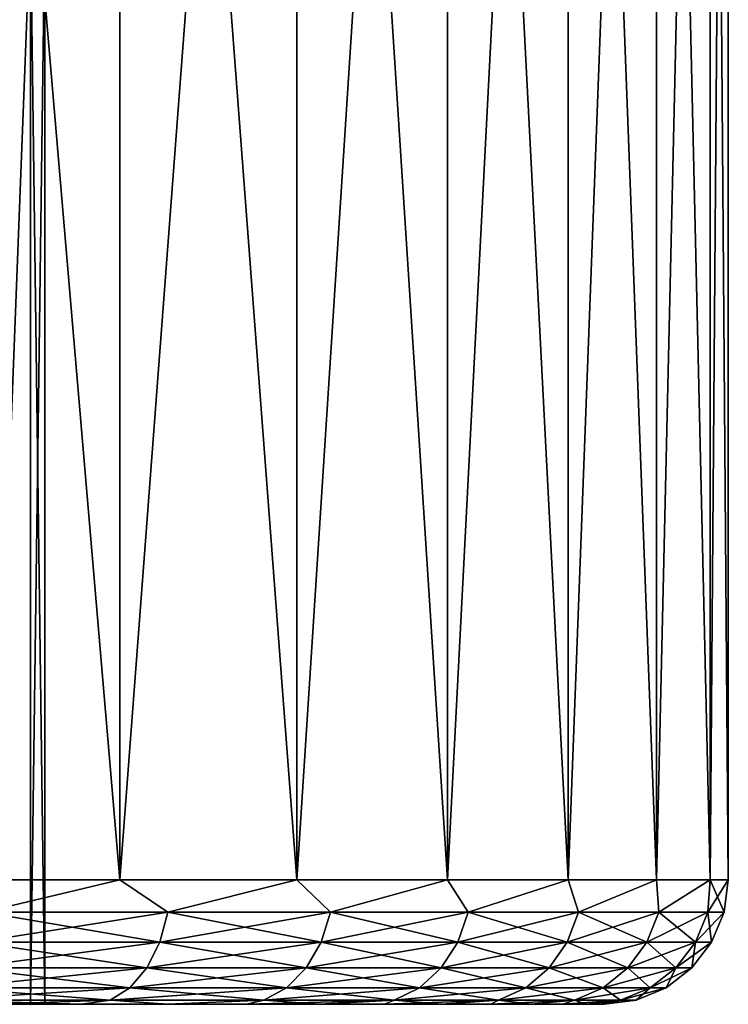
# Model space of a CAD drawing. Header units: metres. Extents: x -109 to 109, y -63 to 140.
# Tile 254 of 256: x 83.8 to 89.5, y 109.5 to 117.42. Entities that reach past the tile are written whole.
import ezdxf

# ---------------------------------------------------------------- set-up
doc = ezdxf.new("R2010")
doc.units = ezdxf.units.M
doc.layers.add('solid_502308_SW0001', color=7, linetype='CONTINUOUS')

msp = doc.modelspace()

# ---------------------------------------------------------------- linework, layer by layer
at = {"layer": 'solid_502308_SW0001'}
for points in [[(84.605278, 129.300003, -10.163874), (82.999992, 110.5, -11.258335), (82.999916, 129.300003, -11.258366)], [(82.999916, 129.300003, 11.258366), (82.999992, 110.5, 11.258335), (84.605362, 110.5, 10.163816)], [(82.999916, 129.300003, 11.258366), (84.605362, 110.5, 10.163816), (84.605278, 129.300003, 10.163874)], [(84.605278, 129.300003, -10.163874), (84.605362, 110.5, -10.163816), (82.999992, 110.5, -11.258335)], [(86.029709, 129.300003, -8.842209), (84.605362, 110.5, -10.163816), (84.605278, 129.300003, -10.163874)], [(84.605278, 129.300003, 10.163874), (84.605362, 110.5, 10.163816), (86.029663, 110.5, 8.842258)], [(84.605278, 129.300003, 10.163874), (86.029663, 110.5, 8.842258), (86.029709, 129.300003, 8.842209)], [(86.029709, 129.300003, -8.842209), (86.029663, 110.5, -8.842258), (84.605362, 110.5, -10.163816)], [(87.241165, 129.300003, -7.323061), (87.241089, 110.5, -7.323178), (86.029663, 110.5, -8.842258)], [(87.241165, 129.300003, -7.323061), (86.029663, 110.5, -8.842258), (86.029709, 129.300003, -8.842209)], [(86.029709, 129.300003, 8.842209), (86.029663, 110.5, 8.842258), (87.241089, 110.5, 7.323178)], [(86.029709, 129.300003, 8.842209), (87.241089, 110.5, 7.323178), (87.241165, 129.300003, 7.323061)], [(88.212601, 129.300003, -5.640444), (88.212585, 110.5, -5.640502), (87.241089, 110.5, -7.323178)], [(88.212601, 129.300003, -5.640444), (87.241089, 110.5, -7.323178), (87.241165, 129.300003, -7.323061)], [(87.241165, 129.300003, 7.323061), (87.241089, 110.5, 7.323178), (88.212585, 110.5, 5.640502)], [(87.241165, 129.300003, 7.323061), (88.212585, 110.5, 5.640502), (88.212601, 129.300003, 5.640444)], [(88.922417, 129.300003, -3.831879), (88.922447, 110.5, -3.831826), (88.212585, 110.5, -5.640502)], [(88.922417, 129.300003, -3.831879), (88.212585, 110.5, -5.640502), (88.212601, 129.300003, -5.640444)], [(88.212601, 129.300003, 5.640444), (88.212585, 110.5, 5.640502), (88.922447, 110.5, 3.831826)], [(88.212601, 129.300003, 5.640444), (88.922447, 110.5, 3.831826), (88.922417, 129.300003, 3.831879)], [(89.354774, 129.300003, -1.937664), (88.922447, 110.5, -3.831826), (88.922417, 129.300003, -3.831879)], [(88.922417, 129.300003, 3.831879), (88.922447, 110.5, 3.831826), (89.354797, 110.5, 1.937554)], [(88.922417, 129.300003, 3.831879), (89.354797, 110.5, 1.937554), (89.354774, 129.300003, 1.937664)], [(89.354774, 129.300003, -1.937664), (89.354797, 110.5, -1.937554), (88.922447, 110.5, -3.831826)], [(89.354774, 129.300003, 1.937664), (89.354797, 110.5, 1.937554), (89.5, 110.5)], [(89.354774, 129.300003, 1.937664), (89.5, 110.5), (89.5, 129.300003)], [(89.354774, 129.300003, -1.937664), (89.5, 129.300003), (89.354797, 110.5, -1.937554)], [(89.5, 129.300003), (89.5, 110.5), (89.354797, 110.5, -1.937554)], [(83.547684, 109.5, 2.565162), (83.547691, 118.199997, 2.565151), (83.886055, 118.199997, 1.302361)], [(83.886047, 109.5, 1.302408), (83.547684, 109.5, 2.565162), (83.886055, 118.199997, 1.302361)], [(83.886055, 118.199997, -1.302361), (83.547684, 109.5, -2.565162), (83.886047, 109.5, -1.302408)], [(83.886055, 118.199997, -1.302361), (83.547691, 118.199997, -2.565151), (83.547684, 109.5, -2.565162)], [(83.886047, 109.5, 1.302408), (83.886055, 118.199997, 1.302361), (84, 118.199997)], [(84, 109.5), (83.886047, 109.5, 1.302408), (84, 118.199997)], [(83.886055, 118.199997, -1.302361), (83.886047, 109.5, -1.302408), (84, 109.5)], [(83.886055, 118.199997, -1.302361), (84, 109.5), (84, 118.199997)], [(83.509911, 110.24118, -10.907631), (82.999992, 110.5, -11.258335), (84.605362, 110.5, -10.163816)], [(83.509911, 110.24118, 10.907631), (84.605362, 110.5, 10.163816), (82.999992, 110.5, 11.258335)], [(84.990875, 110.24118, -9.798993), (83.509911, 110.24118, -10.907631), (84.605362, 110.5, -10.163816)], [(83.509911, 110.24118, 10.907631), (84.990875, 110.24118, 9.798993), (84.605362, 110.5, 10.163816)], [(84.990875, 110.24118, -9.798993), (84.605362, 110.5, -10.163816), (86.029663, 110.5, -8.842258)], [(84.990875, 110.24118, 9.798993), (86.029663, 110.5, 8.842258), (84.605362, 110.5, 10.163816)], [(86.298996, 110.24118, -8.490875), (84.990875, 110.24118, -9.798993), (86.029663, 110.5, -8.842258)], [(84.990875, 110.24118, 9.798993), (86.298996, 110.24118, 8.490875), (86.029663, 110.5, 8.842258)], [(86.298996, 110.24118, -8.490875), (86.029663, 110.5, -8.842258), (87.241089, 110.5, -7.323178)], [(86.298996, 110.24118, 8.490875), (87.241089, 110.5, 7.323178), (86.029663, 110.5, 8.842258)], [(87.407631, 110.24118, -7.009909), (86.298996, 110.24118, -8.490875), (87.241089, 110.5, -7.323178)], [(86.298996, 110.24118, 8.490875), (87.407631, 110.24118, 7.009909), (87.241089, 110.5, 7.323178)], [(87.407631, 110.24118, -7.009909), (87.241089, 110.5, -7.323178), (88.212585, 110.5, -5.640502)], [(87.407631, 110.24118, 7.009909), (88.212585, 110.5, 5.640502), (87.241089, 110.5, 7.323178)], [(88.29422, 110.24118, -5.38624), (87.407631, 110.24118, -7.009909), (88.212585, 110.5, -5.640502)], [(87.407631, 110.24118, 7.009909), (88.29422, 110.24118, 5.38624), (88.212585, 110.5, 5.640502)], [(88.29422, 110.24118, -5.38624), (88.212585, 110.5, -5.640502), (88.922447, 110.5, -3.831826)], [(88.29422, 110.24118, 5.38624), (88.922447, 110.5, 3.831826), (88.212585, 110.5, 5.640502)], [(88.940712, 110.24118, -3.652923), (88.29422, 110.24118, -5.38624), (88.922447, 110.5, -3.831826)], [(88.29422, 110.24118, 5.38624), (88.940712, 110.24118, 3.652923), (88.922447, 110.5, 3.831826)], [(88.940712, 110.24118, -3.652923), (88.922447, 110.5, -3.831826), (89.354797, 110.5, -1.937554)], [(88.940712, 110.24118, 3.652923), (89.354797, 110.5, 1.937554), (88.922447, 110.5, 3.831826)], [(89.333954, 110.24118, -1.845244), (88.940712, 110.24118, -3.652923), (89.354797, 110.5, -1.937554)], [(88.940712, 110.24118, 3.652923), (89.333954, 110.24118, 1.845244), (89.354797, 110.5, 1.937554)], [(89.333954, 110.24118, -1.845244), (89.354797, 110.5, -1.937554), (89.5, 110.5)], [(89.465927, 110.24118), (89.333954, 110.24118, -1.845244), (89.5, 110.5)], [(89.333954, 110.24118, 1.845244), (89.465927, 110.24118), (89.354797, 110.5, 1.937554)], [(89.354797, 110.5, 1.937554), (89.465927, 110.24118), (89.5, 110.5)], [(83.455826, 109.999771, -10.82348), (83.509911, 110.24118, -10.907631), (84.990875, 110.24118, -9.798993)], [(84.925369, 109.999771, -9.723394), (83.455826, 109.999771, -10.82348), (84.990875, 110.24118, -9.798993)], [(83.455826, 109.999771, 10.82348), (84.925369, 109.999771, 9.723394), (83.509911, 110.24118, 10.907631)], [(84.925369, 109.999771, 9.723394), (84.990875, 110.24118, 9.798993), (83.509911, 110.24118, 10.907631)], [(84.925369, 109.999771, -9.723394), (84.990875, 110.24118, -9.798993), (86.298996, 110.24118, -8.490875)], [(86.223396, 109.999771, -8.425369), (84.925369, 109.999771, -9.723394), (86.298996, 110.24118, -8.490875)], [(84.925369, 109.999771, 9.723394), (86.223396, 109.999771, 8.425369), (84.990875, 110.24118, 9.798993)], [(86.223396, 109.999771, 8.425369), (86.298996, 110.24118, 8.490875), (84.990875, 110.24118, 9.798993)], [(86.223396, 109.999771, -8.425369), (86.298996, 110.24118, -8.490875), (87.407631, 110.24118, -7.009909)], [(87.323479, 109.999771, -6.955828), (86.223396, 109.999771, -8.425369), (87.407631, 110.24118, -7.009909)], [(86.223396, 109.999771, 8.425369), (87.323479, 109.999771, 6.955828), (86.298996, 110.24118, 8.490875)], [(87.323479, 109.999771, 6.955828), (87.407631, 110.24118, 7.009909), (86.298996, 110.24118, 8.490875)], [(87.323479, 109.999771, -6.955828), (87.407631, 110.24118, -7.009909), (88.29422, 110.24118, -5.38624)], [(88.203232, 109.999771, -5.344686), (87.323479, 109.999771, -6.955828), (88.29422, 110.24118, -5.38624)], [(87.323479, 109.999771, 6.955828), (88.203232, 109.999771, 5.344686), (87.407631, 110.24118, 7.009909)], [(88.203232, 109.999771, 5.344686), (88.29422, 110.24118, 5.38624), (87.407631, 110.24118, 7.009909)], [(88.203232, 109.999771, -5.344686), (88.29422, 110.24118, -5.38624), (88.940712, 110.24118, -3.652923)], [(88.844734, 109.999771, -3.624741), (88.203232, 109.999771, -5.344686), (88.940712, 110.24118, -3.652923)], [(88.203232, 109.999771, 5.344686), (88.844734, 109.999771, 3.624741), (88.29422, 110.24118, 5.38624)], [(88.844734, 109.999771, 3.624741), (88.940712, 110.24118, 3.652923), (88.29422, 110.24118, 5.38624)], [(88.844734, 109.999771, -3.624741), (88.940712, 110.24118, -3.652923), (89.333954, 110.24118, -1.845244)], [(89.23494, 109.999771, -1.831008), (88.844734, 109.999771, -3.624741), (89.333954, 110.24118, -1.845244)], [(88.844734, 109.999771, 3.624741), (89.23494, 109.999771, 1.831008), (88.940712, 110.24118, 3.652923)], [(89.23494, 109.999771, 1.831008), (89.333954, 110.24118, 1.845244), (88.940712, 110.24118, 3.652923)], [(89.23494, 109.999771, -1.831008), (89.333954, 110.24118, -1.845244), (89.465927, 110.24118)], [(89.365898, 109.999771, 0), (89.23494, 109.999771, -1.831008), (89.465927, 110.24118)], [(89.23494, 109.999771, 1.831008), (89.365898, 109.999771, 0), (89.333954, 110.24118, 1.845244)], [(89.333954, 110.24118, 1.845244), (89.365898, 109.999771, 0), (89.465927, 110.24118)], [(83.369781, 109.792526, -10.689587), (83.455826, 109.999771, -10.82348), (84.925369, 109.999771, -9.723394)], [(84.821144, 109.792526, -9.60311), (83.369781, 109.792526, -10.689587), (84.925369, 109.999771, -9.723394)], [(83.369781, 109.792526, 10.689587), (84.821144, 109.792526, 9.60311), (83.455826, 109.999771, 10.82348)], [(84.821144, 109.792526, 9.60311), (84.925369, 109.999771, 9.723394), (83.455826, 109.999771, 10.82348)], [(84.821144, 109.792526, -9.60311), (84.925369, 109.999771, -9.723394), (86.223396, 109.999771, -8.425369)], [(86.103111, 109.792526, -8.321143), (84.821144, 109.792526, -9.60311), (86.223396, 109.999771, -8.425369)], [(84.821144, 109.792526, 9.60311), (86.103111, 109.792526, 8.321143), (84.925369, 109.999771, 9.723394)], [(86.103111, 109.792526, 8.321143), (86.223396, 109.999771, 8.425369), (84.925369, 109.999771, 9.723394)], [(86.103111, 109.792526, -8.321143), (86.223396, 109.999771, -8.425369), (87.323479, 109.999771, -6.955828)], [(87.18959, 109.792526, -6.869781), (86.103111, 109.792526, -8.321143), (87.323479, 109.999771, -6.955828)], [(86.103111, 109.792526, 8.321143), (87.18959, 109.792526, 6.869781), (86.223396, 109.999771, 8.425369)], [(87.18959, 109.792526, 6.869781), (87.323479, 109.999771, 6.955828), (86.223396, 109.999771, 8.425369)], [(87.18959, 109.792526, -6.869781), (87.323479, 109.999771, -6.955828), (88.203232, 109.999771, -5.344686)], [(88.058456, 109.792526, -5.278569), (87.18959, 109.792526, -6.869781), (88.203232, 109.999771, -5.344686)], [(87.18959, 109.792526, 6.869781), (88.058456, 109.792526, 5.278569), (87.323479, 109.999771, 6.955828)], [(88.058456, 109.792526, 5.278569), (88.203232, 109.999771, 5.344686), (87.323479, 109.999771, 6.955828)], [(88.058456, 109.792526, -5.278569), (88.203232, 109.999771, -5.344686), (88.844734, 109.999771, -3.624741)], [(88.692024, 109.792526, -3.579901), (88.058456, 109.792526, -5.278569), (88.844734, 109.999771, -3.624741)], [(88.058456, 109.792526, 5.278569), (88.692024, 109.792526, 3.579901), (88.203232, 109.999771, 5.344686)], [(88.692024, 109.792526, 3.579901), (88.844734, 109.999771, 3.624741), (88.203232, 109.999771, 5.344686)], [(88.692024, 109.792526, -3.579901), (88.844734, 109.999771, -3.624741), (89.23494, 109.999771, -1.831008)], [(89.0774, 109.792526, -1.808357), (88.692024, 109.792526, -3.579901), (89.23494, 109.999771, -1.831008)], [(88.692024, 109.792526, 3.579901), (89.0774, 109.792526, 1.808357), (88.844734, 109.999771, 3.624741)], [(89.0774, 109.792526, 1.808357), (89.23494, 109.999771, 1.831008), (88.844734, 109.999771, 3.624741)], [(89.0774, 109.792526, -1.808357), (89.23494, 109.999771, -1.831008), (89.365898, 109.999771, 0)], [(89.206734, 109.792526, 0), (89.0774, 109.792526, -1.808357), (89.365898, 109.999771, 0)], [(89.0774, 109.792526, 1.808357), (89.206734, 109.792526, 0), (89.23494, 109.999771, 1.831008)], [(89.23494, 109.999771, 1.831008), (89.206734, 109.792526, 0), (89.365898, 109.999771, 0)], [(83.257645, 109.633583, -10.515097), (83.369781, 109.792526, -10.689587), (84.821144, 109.792526, -9.60311)], [(84.68531, 109.633583, -9.446356), (83.257645, 109.633583, -10.515097), (84.821144, 109.792526, -9.60311)], [(83.257645, 109.633583, 10.515097), (84.68531, 109.633583, 9.446356), (83.369781, 109.792526, 10.689587)], [(84.68531, 109.633583, 9.446356), (84.821144, 109.792526, 9.60311), (83.369781, 109.792526, 10.689587)], [(84.68531, 109.633583, -9.446356), (84.821144, 109.792526, -9.60311), (86.103111, 109.792526, -8.321143)], [(85.946358, 109.633583, -8.185313), (84.68531, 109.633583, -9.446356), (86.103111, 109.792526, -8.321143)], [(84.68531, 109.633583, 9.446356), (85.946358, 109.633583, 8.185313), (84.821144, 109.792526, 9.60311)], [(85.946358, 109.633583, 8.185313), (86.103111, 109.792526, 8.321143), (84.821144, 109.792526, 9.60311)], [(85.946358, 109.633583, -8.185313), (86.103111, 109.792526, -8.321143), (87.18959, 109.792526, -6.869781)], [(87.015099, 109.633583, -6.757642), (85.946358, 109.633583, -8.185313), (87.18959, 109.792526, -6.869781)], [(85.946358, 109.633583, 8.185313), (87.015099, 109.633583, 6.757642), (86.103111, 109.792526, 8.321143)], [(87.015099, 109.633583, 6.757642), (87.18959, 109.792526, 6.869781), (86.103111, 109.792526, 8.321143)], [(87.015099, 109.633583, -6.757642), (87.18959, 109.792526, -6.869781), (88.058456, 109.792526, -5.278569)], [(87.869781, 109.633583, -5.192405), (87.015099, 109.633583, -6.757642), (88.058456, 109.792526, -5.278569)], [(87.015099, 109.633583, 6.757642), (87.869781, 109.633583, 5.192405), (87.18959, 109.792526, 6.869781)], [(87.869781, 109.633583, 5.192405), (88.058456, 109.792526, 5.278569), (87.18959, 109.792526, 6.869781)], [(87.869781, 109.633583, -5.192405), (88.058456, 109.792526, -5.278569), (88.692024, 109.792526, -3.579901)], [(88.493011, 109.633583, -3.521465), (87.869781, 109.633583, -5.192405), (88.692024, 109.792526, -3.579901)], [(87.869781, 109.633583, 5.192405), (88.493011, 109.633583, 3.521465), (88.058456, 109.792526, 5.278569)], [(88.493011, 109.633583, 3.521465), (88.692024, 109.792526, 3.579901), (88.058456, 109.792526, 5.278569)], [(88.493011, 109.633583, -3.521465), (88.692024, 109.792526, -3.579901), (89.0774, 109.792526, -1.808357)], [(88.872093, 109.633583, -1.778839), (88.493011, 109.633583, -3.521465), (89.0774, 109.792526, -1.808357)], [(88.493011, 109.633583, 3.521465), (88.872093, 109.633583, 1.778839), (88.692024, 109.792526, 3.579901)], [(88.872093, 109.633583, 1.778839), (89.0774, 109.792526, 1.808357), (88.692024, 109.792526, 3.579901)], [(88.872093, 109.633583, -1.778839), (89.0774, 109.792526, -1.808357), (89.206734, 109.792526, 0)], [(88.999321, 109.633583, 0), (88.872093, 109.633583, -1.778839), (89.206734, 109.792526, 0)], [(88.872093, 109.633583, 1.778839), (88.999321, 109.633583, 0), (89.0774, 109.792526, 1.808357)], [(89.0774, 109.792526, 1.808357), (88.999321, 109.633583, 0), (89.206734, 109.792526, 0)], [(83.127068, 109.533806, -10.311924), (83.257645, 109.633583, -10.515097), (84.68531, 109.633583, -9.446356)], [(84.527153, 109.533806, -9.263833), (83.127068, 109.533806, -10.311924), (84.68531, 109.633583, -9.446356)], [(83.127068, 109.533806, 10.311924), (84.527153, 109.533806, 9.263833), (83.257645, 109.633583, 10.515097)], [(84.527153, 109.533806, 9.263833), (84.68531, 109.633583, 9.446356), (83.257645, 109.633583, 10.515097)], [(84.527153, 109.533806, -9.263833), (84.68531, 109.633583, -9.446356), (85.946358, 109.633583, -8.185313)], [(85.763832, 109.533806, -8.027157), (84.527153, 109.533806, -9.263833), (85.946358, 109.633583, -8.185313)], [(84.527153, 109.533806, 9.263833), (85.763832, 109.533806, 8.027157), (84.68531, 109.633583, 9.446356)], [(85.763832, 109.533806, 8.027157), (85.946358, 109.633583, 8.185313), (84.68531, 109.633583, 9.446356)], [(85.763832, 109.533806, -8.027157), (85.946358, 109.633583, -8.185313), (87.015099, 109.633583, -6.757642)], [(86.81192, 109.533806, -6.627071), (85.763832, 109.533806, -8.027157), (87.015099, 109.633583, -6.757642)], [(85.763832, 109.533806, 8.027157), (86.81192, 109.533806, 6.627071), (85.946358, 109.633583, 8.185313)], [(86.81192, 109.533806, 6.627071), (87.015099, 109.633583, 6.757642), (85.946358, 109.633583, 8.185313)], [(86.81192, 109.533806, -6.627071), (87.015099, 109.633583, -6.757642), (87.869781, 109.633583, -5.192405)], [(87.650093, 109.533806, -5.092077), (86.81192, 109.533806, -6.627071), (87.869781, 109.633583, -5.192405)], [(86.81192, 109.533806, 6.627071), (87.650093, 109.533806, 5.092077), (87.015099, 109.633583, 6.757642)], [(87.650093, 109.533806, 5.092077), (87.869781, 109.633583, 5.192405), (87.015099, 109.633583, 6.757642)], [(87.650093, 109.533806, -5.092077), (87.869781, 109.633583, -5.192405), (88.493011, 109.633583, -3.521465)], [(88.261284, 109.533806, -3.453424), (87.650093, 109.533806, -5.092077), (88.493011, 109.633583, -3.521465)], [(87.650093, 109.533806, 5.092077), (88.261284, 109.533806, 3.453424), (87.869781, 109.633583, 5.192405)], [(88.261284, 109.533806, 3.453424), (88.493011, 109.633583, 3.521465), (87.869781, 109.633583, 5.192405)], [(88.261284, 109.533806, -3.453424), (88.493011, 109.633583, -3.521465), (88.872093, 109.633583, -1.778839)], [(88.633041, 109.533806, -1.744468), (88.261284, 109.533806, -3.453424), (88.872093, 109.633583, -1.778839)], [(88.261284, 109.533806, 3.453424), (88.633041, 109.533806, 1.744468), (88.493011, 109.633583, 3.521465)], [(88.633041, 109.533806, 1.744468), (88.872093, 109.633583, 1.778839), (88.493011, 109.633583, 3.521465)], [(88.633041, 109.533806, -1.744468), (88.872093, 109.633583, -1.778839), (88.999321, 109.633583, 0)], [(88.757805, 109.533806), (88.633041, 109.533806, -1.744468), (88.999321, 109.633583, 0)], [(88.633041, 109.533806, 1.744468), (88.757805, 109.533806), (88.872093, 109.633583, 1.778839)], [(88.872093, 109.633583, 1.778839), (88.757805, 109.533806), (88.999321, 109.633583, 0)], [(67.372856, 109.5, -7.790695), (68.012413, 109.5, -8.48296), (85.627136, 109.5, -7.790705)], [(76.5, 109.5, -7.499972), (67.372856, 109.5, -7.790695), (85.627136, 109.5, -7.790705)], [(85.627144, 109.5, 7.790695), (67.372864, 109.5, 7.790705), (76.5, 109.5, 7.499972)], [(84.987587, 109.5, 8.48296), (68.012421, 109.5, 8.482968), (67.372864, 109.5, 7.790705)], [(85.627144, 109.5, 7.790695), (84.987587, 109.5, 8.48296), (67.372864, 109.5, 7.790705)], [(68.012413, 109.5, -8.48296), (84.987579, 109.5, -8.482968), (85.627136, 109.5, -7.790705)], [(68.012413, 109.5, -8.48296), (68.704376, 109.5, -9.122943), (84.987579, 109.5, -8.482968)], [(84.295624, 109.5, 9.122943), (68.704384, 109.5, 9.122952), (68.012421, 109.5, 8.482968)], [(84.987587, 109.5, 8.48296), (84.295624, 109.5, 9.122943), (68.012421, 109.5, 8.482968)], [(68.704376, 109.5, -9.122943), (84.295616, 109.5, -9.122952), (84.987579, 109.5, -8.482968)], [(68.704376, 109.5, -9.122943), (69.444473, 109.5, -9.706675), (84.295616, 109.5, -9.122952)], [(84.295624, 109.5, 9.122943), (83.555527, 109.5, 9.706675), (68.704384, 109.5, 9.122952)], [(69.444473, 109.5, -9.706675), (83.555511, 109.5, -9.706682), (84.295616, 109.5, -9.122952)], [(85.627144, 109.5, 7.790695), (76.5, 109.5, 7.499972), (77.8022, 109.5, 7.386064)], [(76.5, 109.5, -7.499972), (85.627136, 109.5, -7.790705), (86.210419, 109.5, -7.050355)], [(77.8022, 109.5, -7.386064), (76.5, 109.5, -7.499972), (86.210419, 109.5, -7.050355)], [(86.210426, 109.5, 7.050344), (77.8022, 109.5, 7.386064), (79.064926, 109.5, 7.047767)], [(86.210426, 109.5, 7.050344), (85.627144, 109.5, 7.790695), (77.8022, 109.5, 7.386064)], [(79.064926, 109.5, -7.047767), (77.8022, 109.5, -7.386064), (86.210419, 109.5, -7.050355)], [(86.210426, 109.5, 7.050344), (79.064926, 109.5, 7.047767), (80.24987, 109.5, 6.495264)], [(79.064926, 109.5, -7.047767), (86.210419, 109.5, -7.050355), (86.733841, 109.5, -6.266428)], [(80.24987, 109.5, -6.495264), (79.064926, 109.5, -7.047767), (86.733841, 109.5, -6.266428)], [(86.733849, 109.5, 6.266416), (80.24987, 109.5, 6.495264), (81.320908, 109.5, 5.745335)], [(86.733849, 109.5, 6.266416), (86.210426, 109.5, 7.050344), (80.24987, 109.5, 6.495264)], [(81.320908, 109.5, -5.745335), (80.24987, 109.5, -6.495264), (86.733841, 109.5, -6.266428)], [(87.194077, 109.5, 5.443933), (81.320908, 109.5, 5.745335), (82.245361, 109.5, 4.820867)], [(87.194077, 109.5, 5.443933), (86.733849, 109.5, 6.266416), (81.320908, 109.5, 5.745335)], [(81.320908, 109.5, -5.745335), (86.733841, 109.5, -6.266428), (87.194069, 109.5, -5.443944)], [(82.245361, 109.5, -4.820867), (81.320908, 109.5, -5.745335), (87.194069, 109.5, -5.443944)], [(87.588234, 109.5, 4.58813), (82.245361, 109.5, 4.820867), (82.995201, 109.5, 3.749967)], [(87.588234, 109.5, 4.58813), (87.194077, 109.5, 5.443933), (82.245361, 109.5, 4.820867)], [(82.245361, 109.5, -4.820867), (87.194069, 109.5, -5.443944), (87.588226, 109.5, -4.58814)], [(82.995201, 109.5, -3.749967), (82.245361, 109.5, -4.820867), (87.588226, 109.5, -4.58814)], [(87.914063, 109.5, 3.703892), (82.995201, 109.5, 3.749967), (83.547684, 109.5, 2.565162)], [(87.914063, 109.5, 3.703892), (87.588234, 109.5, 4.58813), (82.995201, 109.5, 3.749967)], [(82.995201, 109.5, -3.749967), (87.914055, 109.5, -3.703904), (88.16967, 109.5, -2.796156)], [(83.547684, 109.5, -2.565162), (82.995201, 109.5, -3.749967), (88.16967, 109.5, -2.796156)], [(82.995201, 109.5, -3.749967), (87.588226, 109.5, -4.58814), (87.914055, 109.5, -3.703904)], [(83.127068, 109.533806, 10.311924), (83.555527, 109.5, 9.706675), (84.295624, 109.5, 9.122943)], [(83.127068, 109.533806, 10.311924), (84.295624, 109.5, 9.122943), (84.527153, 109.533806, 9.263833)], [(84.527153, 109.533806, -9.263833), (83.555511, 109.5, -9.706682), (83.127068, 109.533806, -10.311924)], [(88.353218, 109.5, 1.871172), (83.547684, 109.5, 2.565162), (83.886047, 109.5, 1.302408)], [(88.16967, 109.5, 2.796143), (87.914063, 109.5, 3.703892), (83.547684, 109.5, 2.565162)], [(88.353218, 109.5, 1.871172), (88.16967, 109.5, 2.796143), (83.547684, 109.5, 2.565162)], [(83.547684, 109.5, -2.565162), (88.16967, 109.5, -2.796156), (88.35321, 109.5, -1.871185)], [(83.886047, 109.5, -1.302408), (83.547684, 109.5, -2.565162), (88.35321, 109.5, -1.871185)], [(84.527153, 109.533806, -9.263833), (84.295616, 109.5, -9.122952), (83.555511, 109.5, -9.706682)], [(88.463409, 109.5, 0.936607), (83.886047, 109.5, 1.302408), (84, 109.5)], [(88.463409, 109.5, 0.936607), (88.353218, 109.5, 1.871172), (83.886047, 109.5, 1.302408)], [(83.886047, 109.5, -1.302408), (88.5, 109.5), (84, 109.5)], [(83.886047, 109.5, -1.302408), (88.463402, 109.5, -0.936616), (88.5, 109.5)], [(83.886047, 109.5, -1.302408), (88.35321, 109.5, -1.871185), (88.463402, 109.5, -0.936616)], [(88.5, 109.5), (88.463409, 109.5, 0.936607), (84, 109.5)], [(84.527153, 109.533806, -9.263833), (84.987579, 109.5, -8.482968), (84.295616, 109.5, -9.122952)], [(84.527153, 109.533806, 9.263833), (84.295624, 109.5, 9.122943), (84.987587, 109.5, 8.48296)], [(84.527153, 109.533806, 9.263833), (84.987587, 109.5, 8.48296), (85.763832, 109.533806, 8.027157)], [(85.763832, 109.533806, -8.027157), (84.987579, 109.5, -8.482968), (84.527153, 109.533806, -9.263833)], [(85.763832, 109.533806, -8.027157), (85.627136, 109.5, -7.790705), (84.987579, 109.5, -8.482968)], [(85.763832, 109.533806, 8.027157), (84.987587, 109.5, 8.48296), (85.627144, 109.5, 7.790695)], [(86.81192, 109.533806, -6.627071), (86.210419, 109.5, -7.050355), (85.627136, 109.5, -7.790705)], [(86.81192, 109.533806, -6.627071), (85.627136, 109.5, -7.790705), (85.763832, 109.533806, -8.027157)], [(85.763832, 109.533806, 8.027157), (85.627144, 109.5, 7.790695), (86.210426, 109.5, 7.050344)], [(85.763832, 109.533806, 8.027157), (86.210426, 109.5, 7.050344), (86.81192, 109.533806, 6.627071)], [(86.81192, 109.533806, -6.627071), (86.733841, 109.5, -6.266428), (86.210419, 109.5, -7.050355)], [(86.81192, 109.533806, 6.627071), (86.210426, 109.5, 7.050344), (86.733849, 109.5, 6.266416)], [(87.650093, 109.533806, -5.092077), (87.194069, 109.5, -5.443944), (86.733841, 109.5, -6.266428)], [(87.650093, 109.533806, -5.092077), (86.733841, 109.5, -6.266428), (86.81192, 109.533806, -6.627071)], [(86.81192, 109.533806, 6.627071), (86.733849, 109.5, 6.266416), (87.194077, 109.5, 5.443933)], [(86.81192, 109.533806, 6.627071), (87.194077, 109.5, 5.443933), (87.650093, 109.533806, 5.092077)], [(87.650093, 109.533806, -5.092077), (87.588226, 109.5, -4.58814), (87.194069, 109.5, -5.443944)], [(87.650093, 109.533806, 5.092077), (87.194077, 109.5, 5.443933), (87.588234, 109.5, 4.58813)], [(88.261284, 109.533806, -3.453424), (87.914055, 109.5, -3.703904), (87.588226, 109.5, -4.58814)], [(88.261284, 109.533806, -3.453424), (87.588226, 109.5, -4.58814), (87.650093, 109.533806, -5.092077)], [(87.650093, 109.533806, 5.092077), (87.588234, 109.5, 4.58813), (87.914063, 109.5, 3.703892)], [(87.650093, 109.533806, 5.092077), (87.914063, 109.5, 3.703892), (88.261284, 109.533806, 3.453424)], [(88.261284, 109.533806, -3.453424), (88.16967, 109.5, -2.796156), (87.914055, 109.5, -3.703904)], [(88.261284, 109.533806, 3.453424), (87.914063, 109.5, 3.703892), (88.16967, 109.5, 2.796143)], [(88.261284, 109.533806, 3.453424), (88.16967, 109.5, 2.796143), (88.353218, 109.5, 1.871172)], [(88.633041, 109.533806, -1.744468), (88.35321, 109.5, -1.871185), (88.16967, 109.5, -2.796156)], [(88.633041, 109.533806, -1.744468), (88.16967, 109.5, -2.796156), (88.261284, 109.533806, -3.453424)], [(88.261284, 109.533806, 3.453424), (88.353218, 109.5, 1.871172), (88.633041, 109.533806, 1.744468)], [(88.633041, 109.533806, -1.744468), (88.463402, 109.5, -0.936616), (88.35321, 109.5, -1.871185)], [(88.633041, 109.533806, 1.744468), (88.353218, 109.5, 1.871172), (88.463409, 109.5, 0.936607)], [(88.757805, 109.533806), (88.5, 109.5), (88.463402, 109.5, -0.936616)], [(88.757805, 109.533806), (88.463402, 109.5, -0.936616), (88.633041, 109.533806, -1.744468)], [(88.633041, 109.533806, 1.744468), (88.463409, 109.5, 0.936607), (88.5, 109.5)], [(88.633041, 109.533806, 1.744468), (88.5, 109.5), (88.757805, 109.533806)]]:
    msp.add_3dface(points, dxfattribs=at)

doc.saveas('drawing.dxf')
